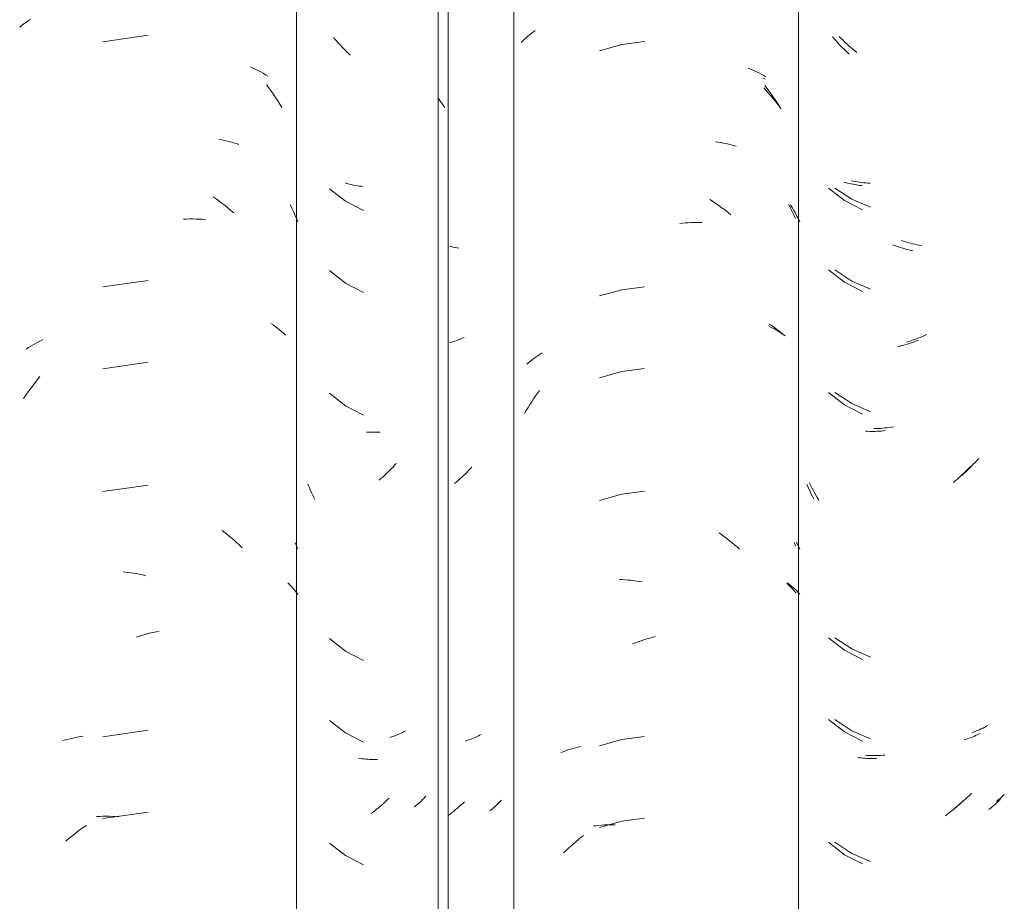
# Model space of a CAD drawing. Header units: metres. Extents: x 10.2 to 107.4, y -18.3 to 5.6.
# Tile 85 of 256: x 16.809 to 17.172, y 3.626 to 3.951. Entities that reach past the tile are written whole.
import ezdxf

# ---------------------------------------------------------------- set-up
doc = ezdxf.new("R2010")
doc.units = ezdxf.units.M
doc.layers.add('A-GLAZ-CWMG', color=7, linetype='Continuous', lineweight=5)

# ---------------------------------------------------------------- blocks, each defined once
blk = doc.blocks.new('FP_37-FACHADA 03')
at = {"layer": 'A-GLAZ-CWMG', "color": 9, "true_color": 0xc0c0c0}
for p, q in [((16.94648, 3.78634), (16.94586, 3.7857)), ((16.94709, 3.787), (16.94648, 3.78634)), ((16.94769, 3.78766), (16.94709, 3.787)), ((16.94267, 3.78266), (16.94201, 3.78209)), ((16.94332, 3.78325), (16.94267, 3.78266)), ((16.94397, 3.78384), (16.94332, 3.78325)), ((16.94461, 3.78445), (16.94397, 3.78384)), ((16.94524, 3.78507), (16.94461, 3.78445)), ((16.94586, 3.7857), (16.94524, 3.78507)), ((16.94201, 3.78209), (16.94134, 3.78153)), ((16.94947, 3.68828), (16.9489, 3.68802)), ((16.95003, 3.68856), (16.94947, 3.68828)), ((16.95059, 3.68885), (16.95003, 3.68856)), ((16.95114, 3.68914), (16.95059, 3.68885)), ((16.9459, 3.68685), (16.94527, 3.68665)), ((16.94651, 3.68706), (16.9459, 3.68685)), ((16.94712, 3.68729), (16.94651, 3.68706)), ((16.94772, 3.68752), (16.94712, 3.68729)), ((16.94831, 3.68776), (16.94772, 3.68752)), ((16.9489, 3.68802), (16.94831, 3.68776)), ((16.94374, 3.66306), (16.94309, 3.66247)), ((16.94438, 3.66367), (16.94374, 3.66306)), ((16.94502, 3.66428), (16.94438, 3.66367)), ((16.95658, 3.66296), (16.95615, 3.66256)), ((16.957, 3.66336), (16.95658, 3.66296)), ((16.95741, 3.66377), (16.957, 3.66336)), ((16.9578, 3.66419), (16.95741, 3.66377)), ((16.95819, 3.66461), (16.9578, 3.66419)), ((16.95856, 3.66505), (16.95819, 3.66461)), ((16.93906, 3.65917), (16.93837, 3.65866)), ((16.93975, 3.65969), (16.93906, 3.65917)), ((16.94043, 3.66022), (16.93975, 3.65969)), ((16.9411, 3.66077), (16.94043, 3.66022)), ((16.94177, 3.66132), (16.9411, 3.66077)), ((16.94244, 3.66189), (16.94177, 3.66132)), ((16.94309, 3.66247), (16.94244, 3.66189)), ((16.9548, 3.66142), (16.95432, 3.66106)), ((16.95526, 3.6618), (16.9548, 3.66142)), ((16.95571, 3.66217), (16.95526, 3.6618)), ((16.95615, 3.66256), (16.95571, 3.66217))]:
    blk.add_line(p, q, dxfattribs=at)
blk = doc.blocks.new('Rectangular Mullion - Telha Fibrocimento - Ondulada-V25-FACHADA 03')
at = {"layer": 'A-GLAZ-CWMG', "true_color": 0xc0c0c0}
h = blk.add_hatch(dxfattribs=at)
h.set_pattern_fill('FP_4', color=9, style=0, pattern_type=2)
h.set_pattern_definition([(315.081, (25.451, -5.907), (0.2861737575, -0.270297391), [0.01667, -0.28643, 0.01667, -1.903]), (315.081, (25.451, -5.907), (0.2861737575, -0.270297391), [-0.31978, -0.28643, 0.01667, -0.58954, -1.01]), (315.081, (25.451, -5.907), (0.2861737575, -0.270297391), [-1.212, 0.01667, -0.28643, 0.01667, -0.69057]), (315.081, (25.451, -5.907), (0.2861737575, -0.270297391), [-1.532, -0.1854, 0.01667, -0.4885]), (126.286, (25.558, -6.006), (-0.205045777, 0.24913451), [0.00997, -0.17136, 0.00997, -1.138]), (126.286, (25.558, -6.006), (-0.205045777, 0.24913451), [-0.19131, -0.17136, 0.00997, -0.35269, -0.60444]), (126.286, (25.558, -6.006), (-0.205045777, 0.24913451), [-0.72533, 0.00997, -0.17136, 0.00997, -0.41314]), (126.286, (25.558, -6.006), (-0.205045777, 0.24913451), [-0.91664, -0.11092, 0.00997, -0.29225]), (147.695, (25.594, -6.012), (-0.081132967, 0.021153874), [0.00698, -0.11998, 0.00698, -0.79715]), (147.695, (25.594, -6.012), (-0.081132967, 0.021153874), [-0.13395, -0.11998, 0.00698, -0.24695, -0.42323]), (147.695, (25.594, -6.012), (-0.081132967, 0.021153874), [-0.50787, 0.00698, -0.11998, 0.00698, -0.28928]), (147.695, (25.594, -6.012), (-0.081132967, 0.021153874), [-0.64182, -0.07766, 0.00698, -0.20463])])
h.paths.add_polyline_path([(16.96682, 2.77693), (16.96657, 4.13243), (16.96314, 4.13584), (16.96314, 2.78059), (16.96674, 2.77701)])
at = {"layer": 'A-GLAZ-CWMG'}
for p, q in [((16.96314, 2.78059), (16.96314, 4.13584)), ((16.96682, 2.77693), (16.96682, 4.13218))]:
    blk.add_line(p, q, dxfattribs=at)
blk.add_blockref('FP_37-FACHADA 03', (0, 0), dxfattribs=at)
blk = doc.blocks.new('FP_44-FACHADA 03')
at = {"layer": 'A-GLAZ-CWMG', "color": 9, "true_color": 0xc0c0c0}
for p, q in [((16.80963, 3.94918), (16.81042, 3.94977)), ((16.81042, 3.94977), (16.81123, 3.95035)), ((16.81123, 3.95035), (16.81206, 3.95091)), ((16.81206, 3.95091), (16.81291, 3.95146)), ((16.80885, 3.94857), (16.80963, 3.94918)), ((16.85626, 3.94553), (16.83956, 3.94316)), ((16.89399, 3.93381), (16.89495, 3.93339)), ((16.89495, 3.93339), (16.89589, 3.93294)), ((16.89589, 3.93294), (16.89681, 3.93248)), ((16.89681, 3.93248), (16.89772, 3.932)), ((16.89772, 3.932), (16.89861, 3.9315)), ((16.89861, 3.9315), (16.89949, 3.93099)), ((16.89949, 3.93099), (16.90035, 3.93046)), ((16.8999, 3.92727), (16.90075, 3.92612)), ((16.90075, 3.92612), (16.90159, 3.92495)), ((16.90159, 3.92495), (16.90241, 3.92376)), ((16.90241, 3.92376), (16.90321, 3.92256)), ((16.90321, 3.92256), (16.90399, 3.92134)), ((16.90399, 3.92134), (16.90476, 3.92011)), ((16.90476, 3.92011), (16.90551, 3.91886)), ((16.88222, 3.90713), (16.88332, 3.90693)), ((16.88332, 3.90693), (16.8844, 3.90671)), ((16.8844, 3.90671), (16.88548, 3.90647)), ((16.88548, 3.90647), (16.88654, 3.90621)), ((16.88654, 3.90621), (16.88759, 3.90593)), ((16.88759, 3.90593), (16.88863, 3.90563)), ((16.88863, 3.90563), (16.88966, 3.9053)), ((16.88017, 3.88595), (16.88128, 3.88517)), ((16.88128, 3.88517), (16.88239, 3.88438)), ((16.88239, 3.88438), (16.88348, 3.88356)), ((16.88348, 3.88356), (16.88456, 3.88272)), ((16.88456, 3.88272), (16.88564, 3.88186)), ((16.88564, 3.88186), (16.8867, 3.88098)), ((16.8867, 3.88098), (16.88775, 3.88008)), ((16.90855, 3.88311), (16.90916, 3.88185)), ((16.90916, 3.88185), (16.90976, 3.88059)), ((16.90976, 3.88059), (16.91033, 3.87931)), ((16.86919, 3.87772), (16.87037, 3.87777)), ((16.87037, 3.87777), (16.87155, 3.8778)), ((16.87155, 3.8778), (16.87272, 3.87781)), ((16.87272, 3.87781), (16.87388, 3.87779)), ((16.87388, 3.87779), (16.87504, 3.87775)), ((16.87504, 3.87775), (16.87619, 3.87769)), ((16.87619, 3.87769), (16.87733, 3.87761)), ((16.91033, 3.87931), (16.91089, 3.87802)), ((16.91089, 3.87802), (16.91143, 3.87673)), ((16.85626, 3.8551), (16.83956, 3.85273)), ((16.90147, 3.8393), (16.90229, 3.83873)), ((16.90229, 3.83873), (16.90309, 3.83815)), ((16.90309, 3.83815), (16.90388, 3.83755)), ((16.90388, 3.83755), (16.90465, 3.83693)), ((16.8165, 3.83293), (16.81742, 3.83339)), ((16.90465, 3.83693), (16.9054, 3.8363)), ((16.9054, 3.8363), (16.90613, 3.83566)), ((16.90613, 3.83566), (16.90684, 3.835)), ((16.81127, 3.82981), (16.8121, 3.83037)), ((16.8121, 3.83037), (16.81295, 3.83091)), ((16.81295, 3.83091), (16.81381, 3.83144)), ((16.81381, 3.83144), (16.81469, 3.83196)), ((16.81469, 3.83196), (16.81558, 3.83245)), ((16.81558, 3.83245), (16.8165, 3.83293)), ((16.85626, 3.82496), (16.83956, 3.82259)), ((16.81541, 3.81859), (16.81632, 3.81969)), ((16.81194, 3.81403), (16.81278, 3.8152)), ((16.81278, 3.8152), (16.81364, 3.81634)), ((16.81364, 3.81634), (16.81452, 3.81748)), ((16.81452, 3.81748), (16.81541, 3.81859)), ((16.8103, 3.81166), (16.81111, 3.81285)), ((16.81111, 3.81285), (16.81194, 3.81403)), ((16.85626, 3.77974), (16.83956, 3.77737)), ((16.88353, 3.76295), (16.88461, 3.76211)), ((16.88461, 3.76211), (16.88568, 3.76125)), ((16.88568, 3.76125), (16.88675, 3.76037)), ((16.88675, 3.76037), (16.88779, 3.75947)), ((16.88779, 3.75947), (16.88883, 3.75855)), ((16.88883, 3.75855), (16.88986, 3.75761)), ((16.88986, 3.75761), (16.89087, 3.75664)), ((16.91045, 3.75848), (16.91094, 3.75732)), ((16.91094, 3.75732), (16.91143, 3.75616)), ((16.84696, 3.74773), (16.84816, 3.7476)), ((16.84816, 3.7476), (16.84936, 3.74744)), ((16.84936, 3.74744), (16.85056, 3.74726)), ((16.85056, 3.74726), (16.85176, 3.74706)), ((16.85176, 3.74706), (16.85297, 3.74683)), ((16.85297, 3.74683), (16.85418, 3.74659)), ((16.85418, 3.74659), (16.85539, 3.74631)), ((16.90775, 3.74368), (16.90842, 3.743)), ((16.90842, 3.743), (16.90906, 3.7423)), ((16.90906, 3.7423), (16.90968, 3.7416)), ((16.90968, 3.7416), (16.91028, 3.74088)), ((16.91028, 3.74088), (16.91087, 3.74015)), ((16.91087, 3.74015), (16.91143, 3.7394)), ((16.85307, 3.72406), (16.85428, 3.72442)), ((16.85428, 3.72442), (16.85548, 3.72477)), ((16.85548, 3.72477), (16.85669, 3.72508)), ((16.85669, 3.72508), (16.8579, 3.72538)), ((16.8579, 3.72538), (16.85911, 3.72565)), ((16.85911, 3.72565), (16.86032, 3.72589)), ((16.85186, 3.72367), (16.85307, 3.72406)), ((16.85626, 3.68931), (16.83956, 3.68694)), ((16.82474, 3.6855), (16.82578, 3.6858)), ((16.82578, 3.6858), (16.82683, 3.68608)), ((16.82683, 3.68608), (16.8279, 3.68633)), ((16.8279, 3.68633), (16.82897, 3.68657)), ((16.82897, 3.68657), (16.83006, 3.68679)), ((16.83006, 3.68679), (16.83116, 3.68698)), ((16.83116, 3.68698), (16.83226, 3.68716)), ((16.85626, 3.65917), (16.83956, 3.6568)), ((16.8372, 3.65752), (16.83835, 3.65758)), ((16.83835, 3.65758), (16.83951, 3.65761)), ((16.83951, 3.65761), (16.84067, 3.65762)), ((16.84067, 3.65762), (16.84184, 3.65761)), ((16.84184, 3.65761), (16.84302, 3.65758)), ((16.84302, 3.65758), (16.8442, 3.65752)), ((16.8442, 3.65752), (16.84539, 3.65744)), ((16.82901, 3.65106), (16.8301, 3.6519)), ((16.8301, 3.6519), (16.8312, 3.65271)), ((16.8312, 3.65271), (16.8323, 3.65349)), ((16.8323, 3.65349), (16.83342, 3.65426)), ((16.82582, 3.64845), (16.82687, 3.64934)), ((16.82687, 3.64934), (16.82794, 3.65021)), ((16.82794, 3.65021), (16.82901, 3.65106))]:
    blk.add_line(p, q, dxfattribs=at)
blk = doc.blocks.new('FP_45-FACHADA 03')
at = {"layer": 'A-GLAZ-CWMG', "color": 9, "true_color": 0xc0c0c0}
for p, q in [((16.92518, 3.94398), (16.9246, 3.94467)), ((16.92576, 3.94329), (16.92518, 3.94398)), ((16.92635, 3.94262), (16.92576, 3.94329)), ((16.92695, 3.94196), (16.92635, 3.94262)), ((16.92756, 3.94131), (16.92695, 3.94196)), ((16.92818, 3.94067), (16.92756, 3.94131)), ((16.92881, 3.94004), (16.92818, 3.94067)), ((16.92944, 3.93943), (16.92881, 3.94004)), ((16.93008, 3.93882), (16.92944, 3.93943)), ((16.93073, 3.93823), (16.93008, 3.93882)), ((16.92307, 3.8889), (16.92897, 3.88431)), ((16.92944, 3.89091), (16.9288, 3.89109)), ((16.93008, 3.89073), (16.92944, 3.89091)), ((16.93072, 3.89057), (16.93008, 3.89073)), ((16.93138, 3.89042), (16.93072, 3.89057)), ((16.93204, 3.89028), (16.93138, 3.89042)), ((16.9327, 3.89016), (16.93204, 3.89028)), ((16.93338, 3.89004), (16.9327, 3.89016)), ((16.93406, 3.88994), (16.93338, 3.89004)), ((16.93474, 3.88985), (16.93406, 3.88994)), ((16.93543, 3.88978), (16.93474, 3.88985)), ((16.92897, 3.88431), (16.93562, 3.88087)), ((16.92307, 3.85876), (16.92897, 3.85417)), ((16.92897, 3.85417), (16.93562, 3.85073)), ((16.92307, 3.81354), (16.92897, 3.80895)), ((16.92897, 3.80895), (16.93562, 3.80551)), ((16.93746, 3.7992), (16.93675, 3.79924)), ((16.93817, 3.79917), (16.93746, 3.7992)), ((16.93888, 3.79916), (16.93817, 3.79917)), ((16.9396, 3.79916), (16.93888, 3.79916)), ((16.94033, 3.79917), (16.9396, 3.79916)), ((16.94105, 3.7992), (16.94033, 3.79917)), ((16.94178, 3.79924), (16.94105, 3.7992)), ((16.9755, 3.78634), (16.9749, 3.78568)), ((16.97176, 3.78256), (16.97111, 3.78197)), ((16.9724, 3.78316), (16.97176, 3.78256)), ((16.97304, 3.78377), (16.9724, 3.78316)), ((16.97366, 3.7844), (16.97304, 3.78377)), ((16.97428, 3.78503), (16.97366, 3.7844)), ((16.9749, 3.78568), (16.97428, 3.78503)), ((16.91541, 3.77923), (16.91507, 3.78007)), ((16.91576, 3.7784), (16.91541, 3.77923)), ((16.96979, 3.78083), (16.96912, 3.78028)), ((16.97045, 3.7814), (16.96979, 3.78083)), ((16.97111, 3.78197), (16.97045, 3.7814)), ((16.91612, 3.77758), (16.91576, 3.7784)), ((16.9165, 3.77676), (16.91612, 3.77758)), ((16.91688, 3.77596), (16.9165, 3.77676)), ((16.91728, 3.77515), (16.91688, 3.77596)), ((16.91768, 3.77436), (16.91728, 3.77515)), ((16.92307, 3.72312), (16.92897, 3.71853)), ((16.92897, 3.71853), (16.93562, 3.71509)), ((16.92307, 3.69297), (16.92897, 3.68838)), ((16.92897, 3.68838), (16.93562, 3.68494)), ((16.9737, 3.68554), (16.97307, 3.68535)), ((16.97432, 3.68575), (16.9737, 3.68554)), ((16.97493, 3.68597), (16.97432, 3.68575)), ((16.97554, 3.68619), (16.97493, 3.68597)), ((16.97613, 3.68643), (16.97554, 3.68619)), ((16.97672, 3.68668), (16.97613, 3.68643)), ((16.9773, 3.68694), (16.97672, 3.68668)), ((16.97786, 3.68721), (16.9773, 3.68694)), ((16.97842, 3.68749), (16.97786, 3.68721)), ((16.97897, 3.68778), (16.97842, 3.68749)), ((16.93443, 3.67889), (16.93374, 3.67899)), ((16.93511, 3.67881), (16.93443, 3.67889)), ((16.93581, 3.67874), (16.93511, 3.67881)), ((16.93651, 3.67868), (16.93581, 3.67874)), ((16.93721, 3.67864), (16.93651, 3.67868)), ((16.93792, 3.67861), (16.93721, 3.67864)), ((16.93863, 3.67859), (16.93792, 3.67861)), ((16.93935, 3.67859), (16.93863, 3.67859)), ((16.94007, 3.67859), (16.93935, 3.67859)), ((16.9408, 3.67861), (16.94007, 3.67859)), ((16.97281, 3.66299), (16.97218, 3.66238)), ((16.98569, 3.66277), (16.98529, 3.66235)), ((16.98608, 3.66319), (16.98569, 3.66277)), ((16.98645, 3.66362), (16.98608, 3.66319)), ((16.96888, 3.65952), (16.9682, 3.65898)), ((16.96955, 3.66007), (16.96888, 3.65952)), ((16.97022, 3.66063), (16.96955, 3.66007)), ((16.97088, 3.6612), (16.97022, 3.66063)), ((16.97153, 3.66178), (16.97088, 3.6612)), ((16.97218, 3.66238), (16.97153, 3.66178)), ((16.98266, 3.66003), (16.98218, 3.65967)), ((16.98313, 3.66039), (16.98266, 3.66003)), ((16.98358, 3.66077), (16.98313, 3.66039)), ((16.98403, 3.66115), (16.98358, 3.66077)), ((16.98446, 3.66155), (16.98403, 3.66115)), ((16.98488, 3.66195), (16.98446, 3.66155)), ((16.98529, 3.66235), (16.98488, 3.66195)), ((16.96752, 3.65846), (16.96683, 3.65795)), ((16.9682, 3.65898), (16.96752, 3.65846)), ((16.92307, 3.64776), (16.92897, 3.64317)), ((16.92897, 3.64317), (16.93562, 3.63973))]:
    blk.add_line(p, q, dxfattribs=at)
blk = doc.blocks.new('FP_46-FACHADA 03')
at = {"layer": 'A-GLAZ-CWMG', "color": 9, "true_color": 0xc0c0c0}
for p, q in [((16.99686, 3.94574), (16.99754, 3.94628)), ((16.99754, 3.94628), (16.99823, 3.9468)), ((16.99823, 3.9468), (16.99894, 3.94731)), ((16.99371, 3.94289), (16.99431, 3.94349)), ((16.99431, 3.94349), (16.99492, 3.94407)), ((16.99492, 3.94407), (16.99556, 3.94464)), ((16.99556, 3.94464), (16.9962, 3.9452)), ((16.9962, 3.9452), (16.99686, 3.94574)), ((17.03918, 3.94327), (17.0308, 3.94214)), ((17.0308, 3.94214), (17.02267, 3.93984)), ((17.07743, 3.93336), (17.07829, 3.93302)), ((17.07829, 3.93302), (17.07914, 3.93266)), ((17.07914, 3.93266), (17.07997, 3.93229)), ((17.07997, 3.93229), (17.0808, 3.9319)), ((17.0808, 3.9319), (17.08161, 3.9315)), ((17.08161, 3.9315), (17.08241, 3.93109)), ((17.08241, 3.93109), (17.0832, 3.93066)), ((17.0832, 3.93066), (17.08398, 3.93022)), ((17.08351, 3.92702), (17.08428, 3.92603)), ((17.08428, 3.92603), (17.08504, 3.92503)), ((17.08504, 3.92503), (17.08578, 3.92402)), ((17.08578, 3.92402), (17.08651, 3.92299)), ((17.08651, 3.92299), (17.08723, 3.92195)), ((17.08723, 3.92195), (17.08793, 3.9209)), ((17.08793, 3.9209), (17.08862, 3.91984)), ((17.08862, 3.91984), (17.0893, 3.91876)), ((17.06539, 3.90622), (17.06637, 3.90608)), ((17.06637, 3.90608), (17.06734, 3.90594)), ((17.06734, 3.90594), (17.0683, 3.90577)), ((17.0683, 3.90577), (17.06925, 3.90559)), ((17.06925, 3.90559), (17.0702, 3.90539)), ((17.0702, 3.90539), (17.07114, 3.90517)), ((17.07114, 3.90517), (17.07207, 3.90494)), ((17.07207, 3.90494), (17.07299, 3.90469)), ((17.0633, 3.88494), (17.06429, 3.88431)), ((17.06429, 3.88431), (17.06528, 3.88366)), ((17.06528, 3.88366), (17.06626, 3.88299)), ((17.06626, 3.88299), (17.06723, 3.8823)), ((17.06723, 3.8823), (17.06819, 3.8816)), ((17.06819, 3.8816), (17.06914, 3.88088)), ((17.06914, 3.88088), (17.07009, 3.88015)), ((17.09244, 3.88309), (17.09308, 3.88184)), ((17.09308, 3.88184), (17.0937, 3.88058)), ((17.0937, 3.88058), (17.0943, 3.87931)), ((17.07009, 3.88015), (17.07103, 3.87939)), ((17.0943, 3.87931), (17.09488, 3.87802)), ((17.05217, 3.87618), (17.05321, 3.87628)), ((17.05321, 3.87628), (17.05425, 3.87636)), ((17.05425, 3.87636), (17.05529, 3.87642)), ((17.05529, 3.87642), (17.05632, 3.87647)), ((17.05632, 3.87647), (17.05735, 3.8765)), ((17.05735, 3.8765), (17.05838, 3.8765)), ((17.05838, 3.8765), (17.0594, 3.8765)), ((17.0594, 3.8765), (17.06041, 3.87647)), ((17.0308, 3.85171), (17.02267, 3.84942)), ((17.03918, 3.85284), (17.0308, 3.85171)), ((17.08512, 3.83909), (17.08587, 3.83862)), ((17.08587, 3.83862), (17.0866, 3.83813)), ((17.0866, 3.83813), (17.08731, 3.83763)), ((17.08731, 3.83763), (17.08801, 3.83711)), ((17.08801, 3.83711), (17.0887, 3.83659)), ((17.0887, 3.83659), (17.08937, 3.83605)), ((17.08937, 3.83605), (17.09003, 3.8355)), ((17.09003, 3.8355), (17.09068, 3.83494)), ((16.99787, 3.82596), (16.99857, 3.82648)), ((16.99857, 3.82648), (16.99928, 3.82698)), ((16.99928, 3.82698), (17, 3.82748)), ((17, 3.82748), (17.00074, 3.82796)), ((17.00074, 3.82796), (17.00149, 3.82842)), ((16.99587, 3.82434), (16.99652, 3.82489)), ((16.99652, 3.82489), (16.99719, 3.82543)), ((16.99719, 3.82543), (16.99787, 3.82596)), ((17.03918, 3.8227), (17.0308, 3.82157)), ((17.0308, 3.82157), (17.02267, 3.81927)), ((16.99831, 3.81152), (16.99902, 3.81257)), ((16.99902, 3.81257), (16.99974, 3.81361)), ((16.99974, 3.81361), (17.00047, 3.81463)), ((16.99563, 3.80721), (16.99628, 3.80831)), ((16.99628, 3.80831), (16.99694, 3.80939)), ((16.99694, 3.80939), (16.99762, 3.81046)), ((16.99762, 3.81046), (16.99831, 3.81152)), ((16.995, 3.8061), (16.99563, 3.80721)), ((17.0308, 3.77635), (17.02267, 3.77406)), ((17.03918, 3.77749), (17.0308, 3.77635)), ((17.06672, 3.76209), (17.06769, 3.7614)), ((17.06769, 3.7614), (17.06865, 3.76069)), ((17.06865, 3.76069), (17.0696, 3.75996)), ((17.0696, 3.75996), (17.07054, 3.75922)), ((17.07054, 3.75922), (17.07148, 3.75846)), ((17.07148, 3.75846), (17.0724, 3.75768)), ((17.0724, 3.75768), (17.07332, 3.75689)), ((17.09441, 3.7585), (17.09493, 3.75733)), ((17.07332, 3.75689), (17.07423, 3.75608)), ((17.02995, 3.74491), (17.03098, 3.74486)), ((17.03098, 3.74486), (17.03202, 3.74479)), ((17.03202, 3.74479), (17.03306, 3.74471)), ((17.03306, 3.74471), (17.03411, 3.7446)), ((17.03411, 3.7446), (17.03515, 3.74448)), ((17.03515, 3.74448), (17.0362, 3.74434)), ((17.0362, 3.74434), (17.03726, 3.74418)), ((17.03726, 3.74418), (17.03831, 3.74401)), ((17.09162, 3.74364), (17.09221, 3.74307)), ((17.09221, 3.74307), (17.09279, 3.74248)), ((17.09279, 3.74248), (17.09335, 3.74189)), ((17.09335, 3.74189), (17.0939, 3.74129)), ((17.0939, 3.74129), (17.09443, 3.74067)), ((17.09443, 3.74067), (17.09494, 3.74005)), ((17.0348, 3.72115), (17.03585, 3.72156)), ((17.03585, 3.72156), (17.0369, 3.72195)), ((17.0369, 3.72195), (17.03795, 3.72231)), ((17.03795, 3.72231), (17.03901, 3.72266)), ((17.03901, 3.72266), (17.04007, 3.72299)), ((17.04007, 3.72299), (17.04112, 3.72331)), ((17.04112, 3.72331), (17.04218, 3.7236)), ((17.04218, 3.7236), (17.04324, 3.72388)), ((17.0308, 3.68593), (17.02267, 3.68363)), ((17.03918, 3.68706), (17.0308, 3.68593)), ((17.00837, 3.68111), (17.00923, 3.68144)), ((17.00923, 3.68144), (17.01011, 3.68176)), ((17.01011, 3.68176), (17.01099, 3.68206)), ((17.01099, 3.68206), (17.01189, 3.68235)), ((17.01189, 3.68235), (17.0128, 3.68262)), ((17.0128, 3.68262), (17.01372, 3.68287)), ((17.01372, 3.68287), (17.01464, 3.68311)), ((17.01464, 3.68311), (17.01558, 3.68333)), ((17.0308, 3.65578), (17.02267, 3.65349)), ((17.03918, 3.65692), (17.0308, 3.65578)), ((17.02036, 3.65404), (17.02135, 3.65416)), ((17.02135, 3.65416), (17.02233, 3.65427)), ((17.02233, 3.65427), (17.02333, 3.65435)), ((17.02333, 3.65435), (17.02433, 3.65442)), ((17.02433, 3.65442), (17.02534, 3.65447)), ((17.02534, 3.65447), (17.02635, 3.6545)), ((17.02635, 3.6545), (17.02737, 3.65452)), ((17.02737, 3.65452), (17.02839, 3.65452)), ((17.01297, 3.64746), (17.01388, 3.64825)), ((17.01388, 3.64825), (17.01481, 3.64902)), ((17.01481, 3.64902), (17.01575, 3.64978)), ((17.01575, 3.64978), (17.01669, 3.65052)), ((17.00939, 3.64414), (17.01027, 3.64499)), ((17.01027, 3.64499), (17.01116, 3.64583)), ((17.01116, 3.64583), (17.01206, 3.64665)), ((17.01206, 3.64665), (17.01297, 3.64746))]:
    blk.add_line(p, q, dxfattribs=at)
blk = doc.blocks.new('FP_47-FACHADA 03')
at = {"layer": 'A-GLAZ-CWMG', "color": 9, "true_color": 0xc0c0c0}
for p, q in [((17.10912, 3.94427), (17.10854, 3.94496)), ((17.1097, 3.94359), (17.10912, 3.94427)), ((17.1103, 3.94292), (17.1097, 3.94359)), ((17.1109, 3.94226), (17.1103, 3.94292)), ((17.11151, 3.94161), (17.1109, 3.94226)), ((17.11213, 3.94097), (17.11151, 3.94161)), ((17.11276, 3.94035), (17.11213, 3.94097)), ((17.11339, 3.93973), (17.11276, 3.94035)), ((17.11403, 3.93913), (17.11339, 3.93973)), ((17.11468, 3.93854), (17.11403, 3.93913)), ((17.11339, 3.89121), (17.11275, 3.8914)), ((17.107, 3.88919), (17.11292, 3.88462)), ((17.11403, 3.89104), (17.11339, 3.89121)), ((17.11468, 3.89088), (17.11403, 3.89104)), ((17.11533, 3.89073), (17.11468, 3.89088)), ((17.11599, 3.8906), (17.11533, 3.89073)), ((17.11666, 3.89047), (17.11599, 3.8906)), ((17.11734, 3.89036), (17.11666, 3.89047)), ((17.11802, 3.89026), (17.11734, 3.89036)), ((17.1187, 3.89018), (17.11802, 3.89026)), ((17.1194, 3.8901), (17.1187, 3.89018)), ((17.11292, 3.88462), (17.11958, 3.8812)), ((17.13139, 3.86802), (17.13064, 3.86831)), ((17.13213, 3.86775), (17.13139, 3.86802)), ((17.13288, 3.86749), (17.13213, 3.86775)), ((17.13364, 3.86724), (17.13288, 3.86749)), ((17.13439, 3.86701), (17.13364, 3.86724)), ((17.13514, 3.86679), (17.13439, 3.86701)), ((17.13589, 3.86659), (17.13514, 3.86679)), ((17.13664, 3.8664), (17.13589, 3.86659)), ((17.13739, 3.86622), (17.13664, 3.8664)), ((17.13814, 3.86605), (17.13739, 3.86622)), ((17.107, 3.85904), (17.11292, 3.85447)), ((17.11292, 3.85447), (17.11958, 3.85105)), ((17.13337, 3.83092), (17.13262, 3.83074)), ((17.13412, 3.83111), (17.13337, 3.83092)), ((17.13487, 3.83132), (17.13412, 3.83111)), ((17.13562, 3.83154), (17.13487, 3.83132)), ((17.13637, 3.83178), (17.13562, 3.83154)), ((17.13712, 3.83203), (17.13637, 3.83178)), ((17.13787, 3.83229), (17.13712, 3.83203)), ((17.13862, 3.83257), (17.13787, 3.83229)), ((17.13937, 3.83285), (17.13862, 3.83257)), ((17.14012, 3.83316), (17.13937, 3.83285)), ((17.107, 3.81383), (17.11292, 3.80926)), ((17.11292, 3.80926), (17.11958, 3.80584)), ((17.12142, 3.79953), (17.12072, 3.79957)), ((17.12214, 3.7995), (17.12142, 3.79953)), ((17.12285, 3.79949), (17.12214, 3.7995)), ((17.12357, 3.79949), (17.12285, 3.79949)), ((17.12429, 3.79951), (17.12357, 3.79949)), ((17.12502, 3.79954), (17.12429, 3.79951)), ((17.12575, 3.79958), (17.12502, 3.79954)), ((17.12649, 3.79963), (17.12575, 3.79958)), ((17.12722, 3.7997), (17.12649, 3.79963)), ((17.12796, 3.79978), (17.12722, 3.7997)), ((17.15947, 3.78674), (17.15887, 3.78608)), ((17.15573, 3.78296), (17.15508, 3.78237)), ((17.15637, 3.78356), (17.15573, 3.78296)), ((17.15701, 3.78418), (17.15637, 3.78356)), ((17.15764, 3.7848), (17.15701, 3.78418)), ((17.15826, 3.78543), (17.15764, 3.7848)), ((17.15887, 3.78608), (17.15826, 3.78543)), ((17.09945, 3.77912), (17.09907, 3.78004)), ((17.09985, 3.7782), (17.09945, 3.77912)), ((17.15376, 3.78123), (17.15309, 3.78068)), ((17.15442, 3.7818), (17.15376, 3.78123)), ((17.15508, 3.78237), (17.15442, 3.7818)), ((17.10027, 3.77729), (17.09985, 3.7782)), ((17.10069, 3.77639), (17.10027, 3.77729)), ((17.10113, 3.7755), (17.10069, 3.77639)), ((17.10159, 3.77462), (17.10113, 3.7755)), ((17.107, 3.7234), (17.11292, 3.71883)), ((17.11292, 3.71883), (17.11958, 3.71541)), ((17.107, 3.69326), (17.11292, 3.68869)), ((17.11292, 3.68869), (17.11958, 3.68527)), ((17.16294, 3.68819), (17.16239, 3.6879)), ((17.15767, 3.68595), (17.15704, 3.68575)), ((17.15829, 3.68615), (17.15767, 3.68595)), ((17.1589, 3.68637), (17.15829, 3.68615)), ((17.15951, 3.6866), (17.1589, 3.68637)), ((17.1601, 3.68683), (17.15951, 3.6866)), ((17.16069, 3.68708), (17.1601, 3.68683)), ((17.16127, 3.68734), (17.16069, 3.68708)), ((17.16183, 3.68762), (17.16127, 3.68734)), ((17.16239, 3.6879), (17.16183, 3.68762)), ((17.11839, 3.67921), (17.1177, 3.67931)), ((17.11908, 3.67913), (17.11839, 3.67921)), ((17.11977, 3.67907), (17.11908, 3.67913)), ((17.12047, 3.67901), (17.11977, 3.67907)), ((17.12118, 3.67897), (17.12047, 3.67901)), ((17.12189, 3.67894), (17.12118, 3.67897)), ((17.1226, 3.67892), (17.12189, 3.67894)), ((17.12332, 3.67892), (17.1226, 3.67892)), ((17.12404, 3.67893), (17.12332, 3.67892)), ((17.12477, 3.67895), (17.12404, 3.67893)), ((17.15615, 3.66278), (17.1555, 3.66218)), ((17.15679, 3.66339), (17.15615, 3.66278)), ((17.16926, 3.66276), (17.16885, 3.66236)), ((17.16966, 3.66318), (17.16926, 3.66276)), ((17.17004, 3.6636), (17.16966, 3.66318)), ((17.17042, 3.66403), (17.17004, 3.6636)), ((17.15218, 3.65938), (17.15149, 3.65885)), ((17.15286, 3.65991), (17.15218, 3.65938)), ((17.15353, 3.66046), (17.15286, 3.65991)), ((17.15419, 3.66102), (17.15353, 3.66046)), ((17.15485, 3.6616), (17.15419, 3.66102)), ((17.1555, 3.66218), (17.15485, 3.6616)), ((17.16663, 3.66044), (17.16615, 3.66008)), ((17.1671, 3.6608), (17.16663, 3.66044)), ((17.16755, 3.66118), (17.1671, 3.6608)), ((17.168, 3.66156), (17.16755, 3.66118)), ((17.16843, 3.66196), (17.168, 3.66156)), ((17.16885, 3.66236), (17.16843, 3.66196)), ((17.1508, 3.65834), (17.15011, 3.65784)), ((17.15149, 3.65885), (17.1508, 3.65834)), ((17.107, 3.64804), (17.11292, 3.64347)), ((17.11292, 3.64347), (17.11958, 3.64005))]:
    blk.add_line(p, q, dxfattribs=at)
blk = doc.blocks.new('Rectangular Mullion - Telha Fibrocimento - Ondulada-V38-FACHADA 03')
at = {"layer": 'A-GLAZ-CWMG'}
for p, q in [((16.91091, 2.77941), (16.91091, 4.13466)), ((16.99097, 2.77902), (16.99097, 4.13427))]:
    blk.add_line(p, q, dxfattribs=at)
for name in ['FP_44-FACHADA 03', 'FP_46-FACHADA 03', 'FP_45-FACHADA 03', 'FP_47-FACHADA 03']:
    blk.add_blockref(name, (0, 0), dxfattribs=at)
blk = doc.blocks.new('FP_52-FACHADA 03')
at = {"layer": 'A-GLAZ-CWMG', "color": 9, "true_color": 0xc0c0c0}
for p, q in [((16.96798, 3.86763), (16.96727, 3.86782)), ((16.96868, 3.86746), (16.96798, 3.86763)), ((16.96938, 3.8673), (16.96868, 3.86746)), ((16.97009, 3.86715), (16.96938, 3.8673)), ((16.97079, 3.86702), (16.97009, 3.86715)), ((16.97122, 3.83352), (16.97045, 3.83322)), ((16.97199, 3.83384), (16.97122, 3.83352)), ((16.97276, 3.83417), (16.97199, 3.83384)), ((16.96812, 3.8324), (16.96734, 3.83216)), ((16.9689, 3.83266), (16.96812, 3.8324)), ((16.96967, 3.83293), (16.9689, 3.83266)), ((16.97045, 3.83322), (16.96967, 3.83293))]:
    blk.add_line(p, q, dxfattribs=at)
blk = doc.blocks.new('FP_53-FACHADA 03')
at = {"layer": 'A-GLAZ-CWMG', "color": 9, "true_color": 0xc0c0c0}
for p, q in [((17.08282, 3.92973), (17.08367, 3.92937)), ((17.08316, 3.92612), (17.084, 3.92522)), ((17.084, 3.92522), (17.08483, 3.9243)), ((17.08483, 3.9243), (17.08565, 3.92336)), ((17.08565, 3.92336), (17.08645, 3.92241)), ((17.08645, 3.92241), (17.08724, 3.92144)), ((17.08724, 3.92144), (17.08802, 3.92046)), ((17.08802, 3.92046), (17.08878, 3.91946)), ((17.08878, 3.91946), (17.08953, 3.91845)), ((17.09302, 3.88305), (17.09364, 3.88202)), ((17.09364, 3.88202), (17.09423, 3.88098)), ((17.09423, 3.88098), (17.09482, 3.87993)), ((17.09482, 3.87993), (17.09539, 3.87887)), ((17.09539, 3.87887), (17.09594, 3.8778)), ((17.09594, 3.8778), (17.09648, 3.87671)), ((17.08493, 3.83837), (17.08574, 3.83797)), ((17.08574, 3.83797), (17.08654, 3.83756)), ((17.08654, 3.83756), (17.08733, 3.83713)), ((17.08733, 3.83713), (17.08811, 3.83668)), ((17.08811, 3.83668), (17.08887, 3.83622)), ((17.08887, 3.83622), (17.08961, 3.83574)), ((17.08961, 3.83574), (17.09034, 3.83525)), ((17.09034, 3.83525), (17.09106, 3.83475)), ((17.09522, 3.75861), (17.09565, 3.75779)), ((17.09565, 3.75779), (17.09607, 3.75697)), ((17.09607, 3.75697), (17.09648, 3.75614)), ((17.0921, 3.74353), (17.09278, 3.743)), ((17.09278, 3.743), (17.09344, 3.74244)), ((17.09344, 3.74244), (17.09408, 3.74188)), ((17.09408, 3.74188), (17.09471, 3.7413)), ((17.09471, 3.7413), (17.09531, 3.74071)), ((17.09531, 3.74071), (17.09591, 3.74011)), ((17.09591, 3.74011), (17.09648, 3.7395))]:
    blk.add_line(p, q, dxfattribs=at)
blk = doc.blocks.new('FP_54-FACHADA 03')
at = {"layer": 'A-GLAZ-CWMG', "color": 9, "true_color": 0xc0c0c0}
for p, q in [((17.11169, 3.94439), (17.11101, 3.94511)), ((17.11239, 3.94368), (17.11169, 3.94439)), ((17.11309, 3.94299), (17.11239, 3.94368)), ((17.1138, 3.94231), (17.11309, 3.94299)), ((17.11452, 3.94165), (17.1138, 3.94231)), ((17.11525, 3.941), (17.11452, 3.94165)), ((17.11598, 3.94036), (17.11525, 3.941)), ((17.11673, 3.93974), (17.11598, 3.94036)), ((17.11748, 3.93913), (17.11673, 3.93974)), ((17.1162, 3.8917), (17.11546, 3.89185)), ((17.11695, 3.89156), (17.1162, 3.8917)), ((17.1177, 3.89144), (17.11695, 3.89156)), ((17.11846, 3.89133), (17.1177, 3.89144)), ((17.10937, 3.88922), (17.11564, 3.88508)), ((17.11923, 3.89123), (17.11846, 3.89133)), ((17.12, 3.89115), (17.11923, 3.89123)), ((17.12078, 3.89109), (17.12, 3.89115)), ((17.12157, 3.89104), (17.12078, 3.89109)), ((17.12236, 3.89101), (17.12157, 3.89104)), ((17.11564, 3.88508), (17.12255, 3.88211)), ((17.13464, 3.86961), (17.1338, 3.86988)), ((17.13548, 3.86936), (17.13464, 3.86961)), ((17.13632, 3.86912), (17.13548, 3.86936)), ((17.13716, 3.86889), (17.13632, 3.86912)), ((17.13799, 3.86869), (17.13716, 3.86889)), ((17.13883, 3.8685), (17.13799, 3.86869)), ((17.13967, 3.86832), (17.13883, 3.8685)), ((17.1405, 3.86816), (17.13967, 3.86832)), ((17.14133, 3.86802), (17.1405, 3.86816)), ((17.10937, 3.85907), (17.11564, 3.85494)), ((17.11564, 3.85494), (17.12255, 3.85197)), ((17.13915, 3.83351), (17.13831, 3.83321)), ((17.13998, 3.83382), (17.13915, 3.83351)), ((17.14082, 3.83414), (17.13998, 3.83382)), ((17.14165, 3.83449), (17.14082, 3.83414)), ((17.14248, 3.83485), (17.14165, 3.83449)), ((17.14331, 3.83522), (17.14248, 3.83485)), ((17.13664, 3.83267), (17.1358, 3.83243)), ((17.13747, 3.83293), (17.13664, 3.83267)), ((17.13831, 3.83321), (17.13747, 3.83293)), ((17.10937, 3.81386), (17.11564, 3.80973)), ((17.11564, 3.80973), (17.12255, 3.80676)), ((17.12696, 3.80069), (17.12615, 3.80063)), ((17.12779, 3.80076), (17.12696, 3.80069)), ((17.12861, 3.80085), (17.12779, 3.80076)), ((17.12944, 3.80095), (17.12861, 3.80085)), ((17.13027, 3.80107), (17.12944, 3.80095)), ((17.1311, 3.80121), (17.13027, 3.80107)), ((17.12452, 3.80057), (17.12372, 3.80056)), ((17.12533, 3.80059), (17.12452, 3.80057)), ((17.12615, 3.80063), (17.12533, 3.80059)), ((17.15974, 3.78665), (17.15904, 3.78595)), ((17.16043, 3.78736), (17.15974, 3.78665)), ((17.16111, 3.78808), (17.16043, 3.78736)), ((17.16177, 3.78882), (17.16111, 3.78808)), ((17.16243, 3.78957), (17.16177, 3.78882)), ((17.15689, 3.78393), (17.15616, 3.78329)), ((17.15762, 3.78459), (17.15689, 3.78393)), ((17.15833, 3.78526), (17.15762, 3.78459)), ((17.15904, 3.78595), (17.15833, 3.78526)), ((17.10042, 3.77966), (17.09997, 3.78061)), ((17.10089, 3.77873), (17.10042, 3.77966)), ((17.10137, 3.77781), (17.10089, 3.77873)), ((17.10186, 3.7769), (17.10137, 3.77781)), ((17.10237, 3.77599), (17.10186, 3.7769)), ((17.10289, 3.7751), (17.10237, 3.77599)), ((17.10343, 3.77421), (17.10289, 3.7751)), ((17.10937, 3.72343), (17.11564, 3.7193)), ((17.11564, 3.7193), (17.12255, 3.71633)), ((17.10937, 3.69329), (17.11564, 3.68916)), ((17.11564, 3.68916), (17.12255, 3.68619)), ((17.16074, 3.68875), (17.16005, 3.68851)), ((17.16141, 3.689), (17.16074, 3.68875)), ((17.16207, 3.68927), (17.16141, 3.689)), ((17.16273, 3.68954), (17.16207, 3.68927)), ((17.16337, 3.68984), (17.16273, 3.68954)), ((17.16401, 3.69014), (17.16337, 3.68984)), ((17.16463, 3.69046), (17.16401, 3.69014)), ((17.16524, 3.69079), (17.16463, 3.69046)), ((17.16584, 3.69113), (17.16524, 3.69079)), ((17.1214, 3.68005), (17.12061, 3.6801)), ((17.12219, 3.68001), (17.1214, 3.68005)), ((17.12298, 3.67999), (17.12219, 3.68001)), ((17.12379, 3.67999), (17.12298, 3.67999)), ((17.12459, 3.68), (17.12379, 3.67999)), ((17.1254, 3.68002), (17.12459, 3.68)), ((17.12622, 3.68006), (17.1254, 3.68002)), ((17.12703, 3.68012), (17.12622, 3.68006)), ((17.12786, 3.68019), (17.12703, 3.68012)), ((17.15622, 3.66277), (17.15548, 3.66214)), ((17.15695, 3.66342), (17.15622, 3.66277)), ((17.15768, 3.66408), (17.15695, 3.66342)), ((17.15839, 3.66475), (17.15768, 3.66408)), ((17.1591, 3.66543), (17.15839, 3.66475)), ((17.1598, 3.66613), (17.1591, 3.66543)), ((17.16949, 3.66351), (17.16898, 3.6631)), ((17.16999, 3.66393), (17.16949, 3.66351)), ((17.17048, 3.66435), (17.16999, 3.66393)), ((17.17095, 3.66479), (17.17048, 3.66435)), ((17.17141, 3.66524), (17.17095, 3.66479)), ((17.17185, 3.66569), (17.17141, 3.66524)), ((17.15398, 3.66093), (17.15322, 3.66034)), ((17.15473, 3.66153), (17.15398, 3.66093)), ((17.15548, 3.66214), (17.15473, 3.66153)), ((17.10937, 3.64807), (17.11564, 3.64394)), ((17.11564, 3.64394), (17.12255, 3.64097))]:
    blk.add_line(p, q, dxfattribs=at)
blk = doc.blocks.new('Rectangular Mullion - Telha Fibrocimento - Ondulada-V51-FACHADA 03')
at = {"layer": 'A-GLAZ-CWMG'}
blk.add_line((17.09599, 2.77941), (17.09599, 4.13466), dxfattribs=at)
for name in ['FP_54-FACHADA 03', 'FP_53-FACHADA 03', 'FP_52-FACHADA 03']:
    blk.add_blockref(name, (0, 0), dxfattribs=at)

msp = doc.modelspace()

# ---------------------------------------------------------------- block references
at = {"layer": 'A-GLAZ-CWMG'}
for name in ['Rectangular Mullion - Telha Fibrocimento - Ondulada-V25-FACHADA 03', 'Rectangular Mullion - Telha Fibrocimento - Ondulada-V38-FACHADA 03', 'Rectangular Mullion - Telha Fibrocimento - Ondulada-V51-FACHADA 03']:
    msp.add_blockref(name, (0, 0), dxfattribs=at)

doc.saveas('drawing.dxf')
